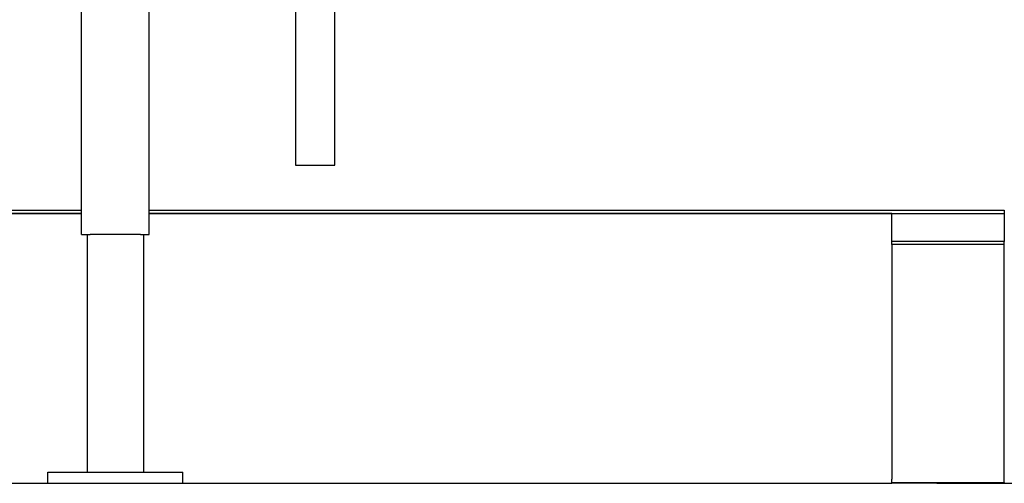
# Model space of a CAD drawing. Header units: inches. Extents: x 24 to 1128, y -69 to 748.
# Tile 99 of 256: x 199 to 243, y 156 to 176. Entities that reach past the tile are written whole.
import ezdxf

# ---------------------------------------------------------------- set-up
doc = ezdxf.new("R2010")
doc.units = ezdxf.units.IN
doc.header["$LTSCALE"] = 32
doc.header["$MEASUREMENT"] = 0
doc.layers.add('Dimension (ANSI)', color=7, linetype='Continuous', lineweight=25)
doc.layers.add('Visible (ANSI)', color=7, linetype='Continuous', lineweight=30)
doc.styles.add('Note Text (ANSI)', font='tahoma.ttf')
doc.dimstyles.new('SB Fraction-16 (ANSI)', dxfattribs={"dimscale": 32, "dimtxt": 0.125, "dimasz": 0.098425, "dimexe": 0.125, "dimexo": 0.0625, "dimgap": 0.031496, "dimtad": 0, "dimtih": 1, "dimtoh": 1, "dimdec": 4, "dimrnd": 1e-08, "dimzin": 0, "dimdsep": 46, "dimlunit": 5, "dimtxsty": 'Note Text (ANSI)', "dimcen": 0.09, "dimdle": 0.393701, "dimclrd": 256, "dimclre": 256, "dimclrt": 256, "dimadec": 0, "dimazin": 3, "dimtfac": 0.96, "dimtofl": 0, "dimtmove": 0, "dimatfit": 3, "dimfxl": 1, "dimfrac": 2, "dimtolj": 1, "dimtzin": 12, "dimlwd": -1, "dimlwe": -1, "dimarcsym": 0})

# ---------------------------------------------------------------- blocks, each defined once
blk = doc.blocks.new('*D16')
at = {"layer": 'Defpoints', "color": 0, "transparency": 16777216}
for p in [(255.665, 339.734), (238.165, 155.734), (288.77, 155.734)]:
    blk.add_point(p, dxfattribs=at)
at = {"layer": 'Dimension (ANSI)', "transparency": 16777216}
for p, q in [((257.665, 339.734), (292.77, 339.734)), ((288.77, 336.584), (288.77, 250.833)), ((288.77, 158.883), (288.77, 244.634)), ((240.165, 155.734), (292.77, 155.734))]:
    blk.add_line(p, q, dxfattribs=at)
for points in [[(288.245, 336.584), (289.294, 336.584), (288.77, 339.734)], [(288.245, 158.883), (289.294, 158.883), (288.77, 155.734)]]:
    blk.add_solid(points, dxfattribs=at)
at = {"layer": 'Dimension (ANSI)', "transparency": 16777216, "insert": (284.637, 249.825), "char_height": 4, "attachment_point": 1, "style": 'Note Text (ANSI)'}
blk.add_mtext('\\A1;184', dxfattribs=at)

msp = doc.modelspace()

# ---------------------------------------------------------------- linework, layer by layer
at = {"layer": 'Visible (ANSI)'}
for p, q in [((213.41537, 169.86817), (213.41537, 181.18222)), ((202.16537, 166.79617), (202.16537, 180.58205)), ((205.16537, 166.79617), (205.16537, 178.85867)), ((211.66537, 178.01502), (211.66537, 169.86817)), ((211.66537, 169.86817), (213.41537, 169.86817)), ((202.16537, 167.73367), (193.47225, 167.73367)), ((194.14457, 167.73367), (202.16537, 167.73367)), ((195.39003, 167.86817), (202.16537, 167.86817)), ((205.16537, 167.86817), (243.16537, 167.86817)), ((205.16537, 167.73367), (238.16537, 167.73367)), ((238.16537, 167.73367), (205.16537, 167.73367)), ((238.16537, 167.73367), (243.16537, 167.73367)), ((238.16537, 166.48367), (238.16537, 167.73367)), ((243.16537, 167.86817), (243.16537, 167.73367)), ((243.16537, 167.73367), (243.16537, 166.48367)), ((202.16537, 166.79617), (202.54037, 166.79617)), ((202.41537, 166.79617), (202.41537, 156.23367)), ((204.79037, 166.79617), (202.54037, 166.79617)), ((204.79037, 166.79617), (205.16537, 166.79617)), ((204.91537, 166.79617), (204.91537, 156.23367)), ((238.16537, 166.34585), (238.16537, 166.48367)), ((243.16537, 166.48367), (238.16537, 166.48367)), ((238.16537, 166.34585), (238.16537, 155.94526)), ((243.16537, 166.34585), (238.16537, 166.34585)), ((243.16537, 166.34585), (243.16537, 166.48367)), ((243.16537, 155.77197), (243.16537, 166.34585)), ((200.66537, 155.73367), (200.66537, 156.23367)), ((200.66537, 156.23367), (206.66537, 156.23367)), ((206.66537, 155.73367), (206.66537, 156.23367)), ((238.16537, 155.73367), (238.16537, 155.92109)), ((238.16537, 155.77197), (243.16537, 155.77197)), ((243.16537, 155.77197), (243.16537, 155.73367)), ((158.16537, 155.73367), (200.66537, 155.73367)), ((200.66537, 155.73367), (206.66537, 155.73367)), ((206.66537, 155.73367), (238.16537, 155.73367)), ((243.16537, 155.73367), (238.16537, 155.73367))]:
    msp.add_line(p, q, dxfattribs=at)
msp.add_arc((238.34037, 155.92109), 0.175, 172.060279, 180, dxfattribs=at)

# ---------------------------------------------------------------- dimensions: what is measured, and where the dimension line sits
at = {"layer": 'Dimension (ANSI)'}
dim = msp.add_linear_dim(base=(288.76951, 155.73367), p1=(255.66537, 339.73367), p2=(238.16537, 155.73367), angle=90, dimstyle='SB Fraction-16 (ANSI)', override={"dimgap": 0.031496, "dimdec": 4, "dimtol": 0, "dimlim": 0, "dimtp": 0, "dimtm": 0, "dimtdec": 2, "dimatfit": 1}, dxfattribs=at)
dim.commit()
dim.dimension.update_dxf_attribs({"geometry": '*D16', "text_midpoint": (288.76951, 247.73367), "dimtype": 160})

doc.saveas('drawing.dxf')
